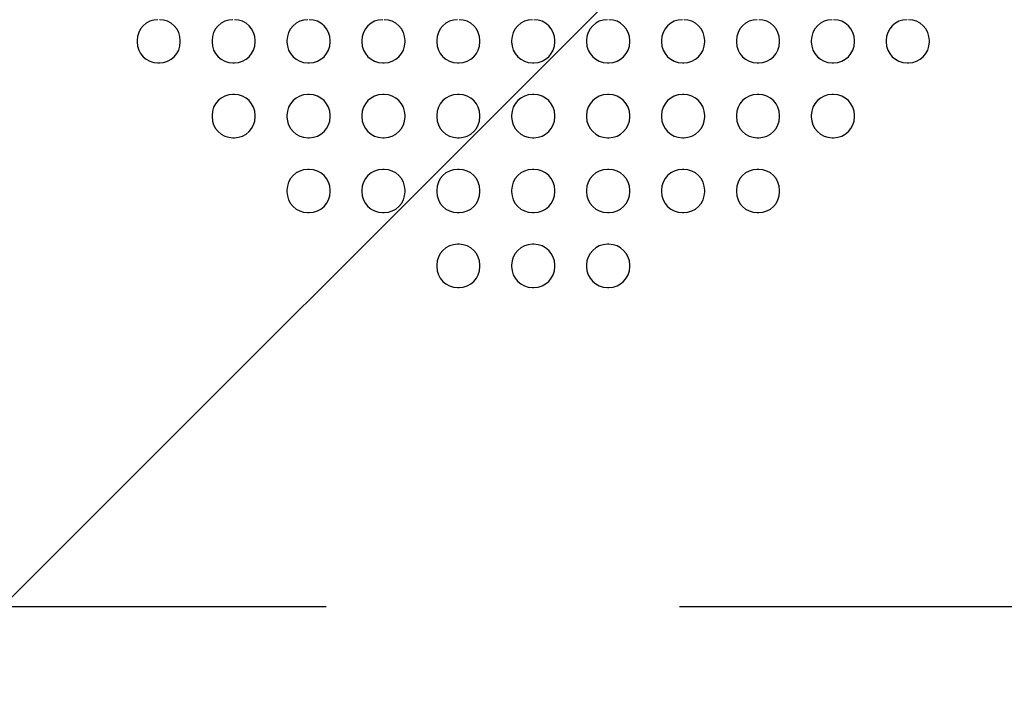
# Model space of a CAD drawing. Header units: millimetres. Extents: x -6054 to 364, y -1866 to 3094.
# Tile 153 of 256: x -3757 to -3689, y 457 to 504. Entities that reach past the tile are written whole.
import ezdxf

# ---------------------------------------------------------------- set-up
doc = ezdxf.new("R2010")
doc.units = ezdxf.units.MM
doc.header["$LTSCALE"] = 65.395
doc.header["$PDSIZE"] = 0.05
doc.linetypes.add('CENTER', pattern=[0.6, 0.375, -0.075, 0.075, -0.075])
doc.layers.get('0').update_dxf_attribs({"linetype": 'CONTINUOUS'})
doc.layers.get('Defpoints').update_dxf_attribs({"linetype": 'CONTINUOUS'})
doc.layers.add('Center', color=1, linetype='CENTER')
doc.layers.add('DIM', color=3, linetype='CONTINUOUS')
doc.styles.get("Standard").update_dxf_attribs({"font": 'arial.ttf'})
doc.dimstyles.new('ISO-25', dxfattribs={"dimtxt": 2.5, "dimasz": 2.5, "dimexe": 1.25, "dimexo": 0.625, "dimtad": 1, "dimtxsty": 'STANDARD', "dimcen": 2.5, "dimadec": 0, "dimazin": 0, "dimtfac": 1, "dimtmove": 0, "dimatfit": 3, "dimfxl": 1, "dimarcsym": 0})

# ---------------------------------------------------------------- blocks, each defined once
blk = doc.blocks.new('*D17')
at = {"layer": 'Defpoints', "color": 0}
for p in [(-3593.173, 628.168), (-4228.604, 228.168), (-3593.173, 228.168)]:
    blk.add_point(p, dxfattribs=at)
at = {"layer": 'DIM', "color": 3, "lineweight": -2}
for p, q in [((-3593.798, 628.168), (-4229.854, 628.168)), ((-4228.604, 613.168), (-4228.604, 243.168)), ((-3593.798, 228.168), (-4229.854, 228.168))]:
    blk.add_line(p, q, dxfattribs=at)
at = {"layer": 'DIM', "color": 3}
for points in [[(-4226.104, 613.168), (-4231.104, 613.168), (-4228.604, 628.168)], [(-4231.104, 243.168), (-4226.104, 243.168), (-4228.604, 228.168)]]:
    blk.add_solid(points, dxfattribs=at)
at = {"layer": 'DIM', "color": 2, "insert": (-4246.414, 462.764), "char_height": 20, "attachment_point": 5, "rotation": 90}
blk.add_mtext('400  [15,748]', dxfattribs=at)
blk = doc.blocks.new('*D18')
at = {"layer": 'Defpoints', "color": 0}
for p in [(-3307.323, 492.148), (-4734.98, -14.552), (-4734.98, -196.074)]:
    blk.add_point(p, dxfattribs=at)
at = {"layer": 'DIM', "color": 3, "lineweight": -2}
for p, q in [((-3307.323, 491.523), (-3307.323, -197.324)), ((-4734.98, -15.177), (-4734.98, -197.324)), ((-3322.323, -196.074), (-4719.98, -196.074))]:
    blk.add_line(p, q, dxfattribs=at)
at = {"layer": 'DIM', "color": 3}
for points in [[(-4719.98, -193.574), (-4719.98, -198.574), (-4734.98, -196.074)], [(-3322.323, -198.574), (-3322.323, -193.574), (-3307.323, -196.074)]]:
    blk.add_solid(points, dxfattribs=at)
at = {"layer": 'DIM', "color": 2, "insert": (-4021.151, -178.264), "char_height": 20, "attachment_point": 5}
blk.add_mtext('1428  [56,207]', dxfattribs=at)
blk = doc.blocks.new('*D19')
at = {"layer": 'Defpoints', "color": 0}
for p in [(-3379.723, 594.648), (-4909.709, -20.959), (-4728.573, -20.959)]:
    blk.add_point(p, dxfattribs=at)
at = {"layer": 'DIM', "color": 3, "lineweight": -2}
for p, q in [((-3380.348, 594.648), (-4910.959, 594.648)), ((-4909.709, 579.648), (-4909.709, -5.959)), ((-4729.198, -20.959), (-4910.959, -20.959))]:
    blk.add_line(p, q, dxfattribs=at)
at = {"layer": 'DIM', "color": 3}
for points in [[(-4907.209, 579.648), (-4912.209, 579.648), (-4909.709, 594.648)], [(-4912.209, -5.959), (-4907.209, -5.959), (-4909.709, -20.959)]]:
    blk.add_solid(points, dxfattribs=at)
at = {"layer": 'DIM', "color": 2, "insert": (-4927.519, 286.844), "char_height": 20, "attachment_point": 5, "rotation": 90}
blk.add_mtext('616  [24,236]', dxfattribs=at)

msp = doc.modelspace()

# ---------------------------------------------------------------- linework, layer by layer
at = {"linetype": 'Continuous'}
for p, q in [((-3749.173, 502.098), (-3749.173, 501.998)), ((-3746.173, 501.998), (-3746.173, 502.098)), ((-3743.973, 502.098), (-3743.973, 501.998)), ((-3740.973, 501.998), (-3740.973, 502.098)), ((-3738.773, 502.098), (-3738.773, 501.998)), ((-3735.773, 501.998), (-3735.773, 502.098)), ((-3733.573, 502.098), (-3733.573, 501.998)), ((-3730.573, 501.998), (-3730.573, 502.098)), ((-3728.373, 502.098), (-3728.373, 501.998)), ((-3725.373, 501.998), (-3725.373, 502.098)), ((-3723.173, 502.098), (-3723.173, 501.998)), ((-3720.173, 501.998), (-3720.173, 502.098)), ((-3717.973, 502.098), (-3717.973, 501.998)), ((-3714.973, 501.998), (-3714.973, 502.098)), ((-3712.773, 502.098), (-3712.773, 501.998)), ((-3709.773, 501.998), (-3709.773, 502.098)), ((-3707.573, 502.098), (-3707.573, 501.998)), ((-3704.573, 501.998), (-3704.573, 502.098)), ((-3702.373, 502.098), (-3702.373, 501.998)), ((-3699.373, 501.998), (-3699.373, 502.098)), ((-3697.173, 502.098), (-3697.173, 501.998)), ((-3694.173, 501.998), (-3694.173, 502.098)), ((-3747.723, 500.548), (-3747.623, 500.548)), ((-3742.523, 500.548), (-3742.423, 500.548)), ((-3737.323, 500.548), (-3737.223, 500.548)), ((-3732.123, 500.548), (-3732.023, 500.548)), ((-3726.923, 500.548), (-3726.823, 500.548)), ((-3721.723, 500.548), (-3721.623, 500.548)), ((-3716.523, 500.548), (-3716.423, 500.548)), ((-3711.323, 500.548), (-3711.223, 500.548)), ((-3706.123, 500.548), (-3706.023, 500.548)), ((-3700.923, 500.548), (-3700.823, 500.548)), ((-3695.723, 500.548), (-3695.623, 500.548)), ((-3742.423, 498.348), (-3742.523, 498.348)), ((-3737.223, 498.348), (-3737.323, 498.348)), ((-3732.023, 498.348), (-3732.123, 498.348)), ((-3726.823, 498.348), (-3726.923, 498.348)), ((-3721.623, 498.348), (-3721.723, 498.348)), ((-3716.423, 498.348), (-3716.523, 498.348)), ((-3711.223, 498.348), (-3711.323, 498.348)), ((-3706.023, 498.348), (-3706.123, 498.348)), ((-3700.823, 498.348), (-3700.923, 498.348)), ((-3743.973, 496.898), (-3743.973, 496.798)), ((-3740.973, 496.798), (-3740.973, 496.898)), ((-3738.773, 496.898), (-3738.773, 496.798)), ((-3735.773, 496.798), (-3735.773, 496.898)), ((-3733.573, 496.898), (-3733.573, 496.798)), ((-3730.573, 496.798), (-3730.573, 496.898)), ((-3728.373, 496.898), (-3728.373, 496.798)), ((-3725.373, 496.798), (-3725.373, 496.898)), ((-3723.173, 496.898), (-3723.173, 496.798)), ((-3720.173, 496.798), (-3720.173, 496.898)), ((-3717.973, 496.898), (-3717.973, 496.798)), ((-3714.973, 496.798), (-3714.973, 496.898)), ((-3712.773, 496.898), (-3712.773, 496.798)), ((-3709.773, 496.798), (-3709.773, 496.898)), ((-3707.573, 496.898), (-3707.573, 496.798)), ((-3704.573, 496.798), (-3704.573, 496.898)), ((-3702.373, 496.898), (-3702.373, 496.798)), ((-3699.373, 496.798), (-3699.373, 496.898)), ((-3742.523, 495.348), (-3742.423, 495.348)), ((-3737.323, 495.348), (-3737.223, 495.348)), ((-3732.123, 495.348), (-3732.023, 495.348)), ((-3726.923, 495.348), (-3726.823, 495.348)), ((-3721.723, 495.348), (-3721.623, 495.348)), ((-3716.523, 495.348), (-3716.423, 495.348)), ((-3711.323, 495.348), (-3711.223, 495.348)), ((-3706.123, 495.348), (-3706.023, 495.348)), ((-3700.923, 495.348), (-3700.823, 495.348)), ((-3737.223, 493.148), (-3737.323, 493.148)), ((-3732.023, 493.148), (-3732.123, 493.148)), ((-3726.823, 493.148), (-3726.923, 493.148)), ((-3721.623, 493.148), (-3721.723, 493.148)), ((-3716.423, 493.148), (-3716.523, 493.148)), ((-3711.223, 493.148), (-3711.323, 493.148)), ((-3706.023, 493.148), (-3706.123, 493.148)), ((-3738.773, 491.698), (-3738.773, 491.598)), ((-3735.773, 491.598), (-3735.773, 491.698)), ((-3733.573, 491.698), (-3733.573, 491.598)), ((-3730.573, 491.598), (-3730.573, 491.698)), ((-3728.373, 491.698), (-3728.373, 491.598)), ((-3725.373, 491.598), (-3725.373, 491.698)), ((-3723.173, 491.698), (-3723.173, 491.598)), ((-3720.173, 491.598), (-3720.173, 491.698)), ((-3717.973, 491.698), (-3717.973, 491.598)), ((-3714.973, 491.598), (-3714.973, 491.698)), ((-3712.773, 491.698), (-3712.773, 491.598)), ((-3709.773, 491.598), (-3709.773, 491.698)), ((-3707.573, 491.698), (-3707.573, 491.598)), ((-3704.573, 491.598), (-3704.573, 491.698)), ((-3737.323, 490.148), (-3737.223, 490.148)), ((-3732.123, 490.148), (-3732.023, 490.148)), ((-3726.923, 490.148), (-3726.823, 490.148)), ((-3721.723, 490.148), (-3721.623, 490.148)), ((-3716.523, 490.148), (-3716.423, 490.148)), ((-3711.323, 490.148), (-3711.223, 490.148)), ((-3706.123, 490.148), (-3706.023, 490.148)), ((-3726.823, 487.948), (-3726.923, 487.948)), ((-3721.623, 487.948), (-3721.723, 487.948)), ((-3716.423, 487.948), (-3716.523, 487.948)), ((-3728.373, 486.498), (-3728.373, 486.398)), ((-3725.373, 486.398), (-3725.373, 486.498)), ((-3723.173, 486.498), (-3723.173, 486.398)), ((-3720.173, 486.398), (-3720.173, 486.498)), ((-3717.973, 486.498), (-3717.973, 486.398)), ((-3714.973, 486.398), (-3714.973, 486.498)), ((-3726.923, 484.948), (-3726.823, 484.948)), ((-3721.723, 484.948), (-3721.623, 484.948)), ((-3716.523, 484.948), (-3716.423, 484.948))]:
    msp.add_line(p, q, dxfattribs=at)
for centre, start, end in [((-3747.723, 502.098), 90, 180), ((-3747.623, 502.098), 0, 90), ((-3742.523, 502.098), 90, 180), ((-3742.423, 502.098), 0, 90), ((-3737.323, 502.098), 90, 180), ((-3737.223, 502.098), 0, 90), ((-3732.123, 502.098), 90, 180), ((-3732.023, 502.098), 0, 90), ((-3726.923, 502.098), 90, 180), ((-3726.823, 502.098), 0, 90), ((-3721.723, 502.098), 90, 180), ((-3721.623, 502.098), 0, 90), ((-3716.523, 502.098), 90, 180), ((-3716.423, 502.098), 0, 90), ((-3711.323, 502.098), 90, 180), ((-3711.223, 502.098), 0, 90), ((-3706.123, 502.098), 90, 180), ((-3706.023, 502.098), 0, 90), ((-3700.923, 502.098), 90, 180), ((-3700.823, 502.098), 0, 90), ((-3695.723, 502.098), 90, 180), ((-3695.623, 502.098), 0, 90), ((-3747.723, 501.998), 180, 270), ((-3747.623, 501.998), 270, 360), ((-3742.523, 501.998), 180, 270), ((-3742.423, 501.998), 270, 360), ((-3737.323, 501.998), 180, 270), ((-3737.223, 501.998), 270, 360), ((-3732.123, 501.998), 180, 270), ((-3732.023, 501.998), 270, 360), ((-3726.923, 501.998), 180, 270), ((-3726.823, 501.998), 270, 360), ((-3721.723, 501.998), 180, 270), ((-3721.623, 501.998), 270, 360), ((-3716.523, 501.998), 180, 270), ((-3716.423, 501.998), 270, 360), ((-3711.323, 501.998), 180, 270), ((-3711.223, 501.998), 270, 360), ((-3706.123, 501.998), 180, 270), ((-3706.023, 501.998), 270, 360), ((-3700.923, 501.998), 180, 270), ((-3700.823, 501.998), 270, 360), ((-3695.723, 501.998), 180, 270), ((-3695.623, 501.998), 270, 360), ((-3742.523, 496.898), 90, 180), ((-3742.423, 496.898), 0, 90), ((-3737.323, 496.898), 90, 180), ((-3737.223, 496.898), 0, 90), ((-3732.123, 496.898), 90, 180), ((-3732.023, 496.898), 0, 90), ((-3726.923, 496.898), 90, 180), ((-3726.823, 496.898), 0, 90), ((-3721.723, 496.898), 90, 180), ((-3721.623, 496.898), 0, 90), ((-3716.523, 496.898), 90, 180), ((-3716.423, 496.898), 0, 90), ((-3711.323, 496.898), 90, 180), ((-3711.223, 496.898), 0, 90), ((-3706.123, 496.898), 90, 180), ((-3706.023, 496.898), 0, 90), ((-3700.923, 496.898), 90, 180), ((-3700.823, 496.898), 0, 90), ((-3742.523, 496.798), 180, 270), ((-3742.423, 496.798), 270, 360), ((-3737.323, 496.798), 180, 270), ((-3737.223, 496.798), 270, 360), ((-3732.123, 496.798), 180, 270), ((-3732.023, 496.798), 270, 360), ((-3726.923, 496.798), 180, 270), ((-3726.823, 496.798), 270, 360), ((-3721.723, 496.798), 180, 270), ((-3721.623, 496.798), 270, 360), ((-3716.523, 496.798), 180, 270), ((-3716.423, 496.798), 270, 360), ((-3711.323, 496.798), 180, 270), ((-3711.223, 496.798), 270, 360), ((-3706.123, 496.798), 180, 270), ((-3706.023, 496.798), 270, 360), ((-3700.923, 496.798), 180, 270), ((-3700.823, 496.798), 270, 360), ((-3737.323, 491.698), 90, 180), ((-3737.223, 491.698), 0, 90), ((-3732.123, 491.698), 90, 180), ((-3732.023, 491.698), 0, 90), ((-3726.923, 491.698), 90, 180), ((-3726.823, 491.698), 0, 90), ((-3721.723, 491.698), 90, 180), ((-3721.623, 491.698), 0, 90), ((-3716.523, 491.698), 90, 180), ((-3716.423, 491.698), 0, 90), ((-3711.323, 491.698), 90, 180), ((-3711.223, 491.698), 0, 90), ((-3706.123, 491.698), 90, 180), ((-3706.023, 491.698), 0, 90), ((-3737.323, 491.598), 180, 270), ((-3737.223, 491.598), 270, 360), ((-3732.123, 491.598), 180, 270), ((-3732.023, 491.598), 270, 360), ((-3726.923, 491.598), 180, 270), ((-3726.823, 491.598), 270, 360), ((-3721.723, 491.598), 180, 270), ((-3721.623, 491.598), 270, 360), ((-3716.523, 491.598), 180, 270), ((-3716.423, 491.598), 270, 360), ((-3711.323, 491.598), 180, 270), ((-3711.223, 491.598), 270, 360), ((-3706.123, 491.598), 180, 270), ((-3706.023, 491.598), 270, 360), ((-3726.923, 486.498), 90, 180), ((-3726.823, 486.498), 0, 90), ((-3721.723, 486.498), 90, 180), ((-3721.623, 486.498), 0, 90), ((-3716.523, 486.498), 90, 180), ((-3716.423, 486.498), 0, 90), ((-3726.923, 486.398), 180, 270), ((-3726.823, 486.398), 270, 360), ((-3721.723, 486.398), 180, 270), ((-3721.623, 486.398), 270, 360), ((-3716.523, 486.398), 180, 270), ((-3716.423, 486.398), 270, 360)]:
    msp.add_arc(centre, 1.45, start, end, dxfattribs=at)
at = {"layer": 'Center', "color": 1, "linetype": 'CENTER', "ltscale": 5}
msp.add_line((-3000.348, 462.764), (-4797.765, 462.764), dxfattribs=at)
at = {"layer": 'DIM'}
msp.add_line((-3593.173, 628.168), (-3821.67, 399.64), dxfattribs=at)

# ---------------------------------------------------------------- dimensions: what is measured, and where the dimension line sits
dim = msp.add_linear_dim(base=(-4228.604, 228.168), p1=(-3593.173, 628.168), p2=(-3593.173, 228.168), angle=90, text='<> []', dimstyle='ISO-25', override={"dimtxt": 20, "dimasz": 15, "dimgap": 5, "dimdec": 0, "dimclrd": 3, "dimclre": 3, "dimclrt": 2, "dimadec": 1, "dimtp": 0.3, "dimtm": 0.3, "dimtofl": 0}, dxfattribs=at)
dim.commit()
dim.dimension.update_dxf_attribs({"geometry": '*D17', "text_midpoint": (-4228.604, 462.764), "dimtype": 160})
dim = msp.add_linear_dim(base=(-4909.709, -20.959), p1=(-3379.723, 594.648), p2=(-4728.573, -20.959), angle=90, text='<> []', dimstyle='ISO-25', override={"dimtxt": 20, "dimasz": 15, "dimgap": 5, "dimdec": 0, "dimclrd": 3, "dimclre": 3, "dimclrt": 2, "dimadec": 1, "dimtp": 0.3, "dimtm": 0.3, "dimtofl": 0}, dxfattribs=at)
dim.commit()
dim.dimension.update_dxf_attribs({"geometry": '*D19', "text_midpoint": (-4927.519, 286.844)})
dim = msp.add_linear_dim(base=(-4734.98, -196.074), p1=(-3307.323, 492.148), p2=(-4734.98, -14.552), text='<> []', dimstyle='ISO-25', override={"dimtxt": 20, "dimasz": 15, "dimgap": 5, "dimdec": 0, "dimclrd": 3, "dimclre": 3, "dimclrt": 2, "dimadec": 1, "dimtp": 0.3, "dimtm": 0.3, "dimtofl": 0}, dxfattribs=at)
dim.commit()
dim.dimension.update_dxf_attribs({"geometry": '*D18', "text_midpoint": (-4021.151, -178.264)})

doc.saveas('drawing.dxf')
